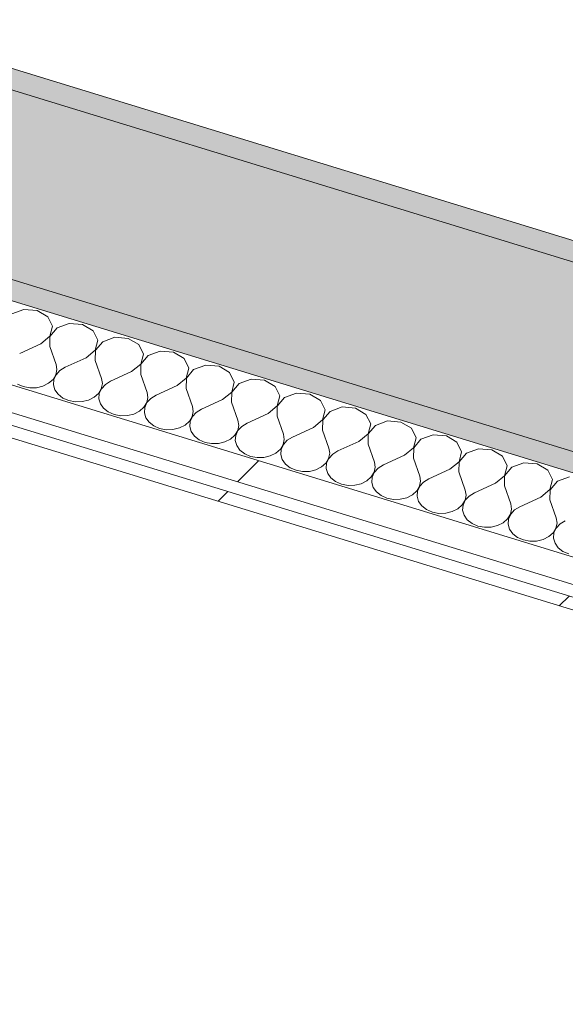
# Model space of a CAD drawing. Header units: millimetres. Extents: x -2220 to 52371, y -4077 to 6953.
# Tile 179 of 228: x 16952 to 17177, y 1015 to 1422. Entities that reach past the tile are written whole.
import ezdxf

# ---------------------------------------------------------------- set-up
doc = ezdxf.new("R2010")
doc.units = ezdxf.units.MM
doc.header["$MEASUREMENT"] = 0
doc.linetypes.add('Wipeout_Contour', pattern=[1000, 0, -1000])
doc.layers.add('12_FAÇ_Façana', color=7, linetype='Continuous')
doc.layers.add('Nuevo_08_E_Envans secs', color=7, linetype='Continuous')
for name, color, linetype, lineweight, true_color in [('12_FAÇ_Façana_Pluma_Nº__102', 7, 'Continuous', 5, 0xcccccc), ('12_FAÇ_Façana_Pluma_Nº__176', 7, 'Continuous', 15, 0x93a0c6), ('Nuevo_08_E_Envans secs_Pluma_Nº__102', 7, 'Continuous', 5, 0xcccccc), ('Nuevo_08_E_Envans secs_Pluma_Nº__171', 171, 'Continuous', 13, 0xaaaaff), ('Nuevo_08_E_Envans secs_Pluma_Nº__177', 7, 'Continuous', 15, 0xf7e046)]:
    doc.layers.add(name, color=color, linetype=linetype, lineweight=lineweight, true_color=true_color)
doc.layers.add('12_FAÇ_Façana_Pluma_Nº__7', color=7, linetype='Continuous', lineweight=5)
doc.layers.add('Nuevo_08_E_Envans secs_Pluma_Nº__1', color=7, linetype='Continuous', lineweight=5)
pattern_1 = [(45, (0, 0), (-183.8478, 183.8478), [195, -65]), (45, (7e-14, 183.85), (-183.8478, 183.8478), [195, -65])]

# ---------------------------------------------------------------- blocks, each defined once
blk = doc.blocks.new('Elem Sección_35_1')
at = {"layer": '12_FAÇ_Façana_Pluma_Nº__102', "linetype": 'Continuous', "lineweight": 0, "true_color": 0xe5e5e5}
blk.add_hatch(color=254, dxfattribs=at).paths.add_polyline_path([(14824.05, 2045.05), (14788.31, 1977.62), (14798.16, 1974.6), (16646.38, 1407.41), (16766.44, 1370.56), (19098.86, 654.77), (19167.75, 633.63), (19203.48, 701.05), (19134.59, 722.19), (14833.89, 2042.03)])
at = {"layer": '12_FAÇ_Façana_Pluma_Nº__176', "linetype": 'Continuous', "lineweight": 0, "true_color": 0x495063}
for points in [[(14837.86, 2049.52), (14833.89, 2042.03), (19134.59, 722.19), (19138.56, 729.68)], [(16762.47, 1363.07), (19094.89, 647.28), (19098.86, 654.77), (16766.44, 1370.56)]]:
    blk.add_hatch(color=251, dxfattribs=at).paths.add_polyline_path(points)
at = {"layer": '12_FAÇ_Façana_Pluma_Nº__7', "color": 7, "linetype": 'Continuous', "lineweight": 5}
blk.add_line((14837.86, 2049.52), (19128.72, 732.71), dxfattribs=at)
at = {"layer": '12_FAÇ_Façana_Pluma_Nº__7', "color": 7, "linetype": 'Continuous', "lineweight": 5, "flags": 128}
for points in [[(14824.05, 2045.05), (14833.89, 2042.03), (19134.59, 722.19)], [(14788.31, 1977.62), (14798.16, 1974.6), (16646.38, 1407.41), (16659.17, 1403.48), (16671.96, 1399.55), (16740.85, 1378.41), (16753.65, 1374.49), (16766.44, 1370.56), (19098.86, 654.77)]]:
    blk.add_lwpolyline(points, dxfattribs=at)
blk = doc.blocks.new('*X128')
at = {"layer": 'Nuevo_08_E_Envans secs_Pluma_Nº__102', "color": 254, "linetype": 'Continuous', "lineweight": 5, "true_color": 0xcccccc}
for p, q in [((16953.92, 1302.25), (16948.94, 1300.43)), ((16959.41, 1301.8), (16953.92, 1302.25)), ((16963.78, 1299.22), (16959.41, 1301.8)), ((16965.71, 1295.28), (16963.78, 1299.22)), ((16972.67, 1296.49), (16967.68, 1294.68)), ((16978.16, 1296.05), (16972.67, 1296.49)), ((16964.63, 1291.16), (16965.71, 1295.28)), ((16967.68, 1294.68), (16964.7, 1291.14)), ((16982.52, 1293.47), (16978.16, 1296.05)), ((16984.45, 1289.53), (16982.52, 1293.47)), ((16960.86, 1288.08), (16952.21, 1284.1)), ((16960.86, 1288.08), (16964.63, 1291.16)), ((16964.7, 1291.14), (16964.61, 1286.93)), ((16983.37, 1285.41), (16984.45, 1289.53)), ((16986.43, 1288.92), (16983.45, 1285.38)), ((16991.41, 1290.74), (16986.43, 1288.92)), ((16996.9, 1290.29), (16991.41, 1290.74)), ((17001.27, 1287.72), (16996.9, 1290.29)), ((16964.61, 1286.93), (16967.21, 1279.5)), ((16979.61, 1282.33), (16983.37, 1285.41)), ((16983.45, 1285.38), (16983.36, 1281.18)), ((17003.2, 1283.78), (17001.27, 1287.72)), ((17010.16, 1284.99), (17005.18, 1283.17)), ((17015.65, 1284.54), (17010.16, 1284.99)), ((17020.01, 1281.96), (17015.65, 1284.54)), ((16979.61, 1282.33), (16970.96, 1278.35)), ((16983.36, 1281.18), (16985.95, 1273.75)), ((17002.12, 1279.65), (17003.2, 1283.78)), ((17005.18, 1283.17), (17002.19, 1279.63)), ((17021.94, 1278.02), (17020.01, 1281.96)), ((16967.12, 1275.3), (16967.55, 1277.39)), ((16968.79, 1277.01), (16967.19, 1275.27)), ((16967.55, 1277.39), (16967.21, 1279.5)), ((16970.96, 1278.35), (16968.79, 1277.01)), ((16998.35, 1276.58), (16989.7, 1272.6)), ((16998.35, 1276.58), (17002.12, 1279.65)), ((17002.19, 1279.63), (17002.1, 1275.43)), ((17020.86, 1273.9), (17021.94, 1278.02)), ((17023.92, 1277.42), (17020.94, 1273.88)), ((17028.9, 1279.24), (17023.92, 1277.42)), ((17034.39, 1278.79), (17028.9, 1279.24)), ((17038.76, 1276.21), (17034.39, 1278.79)), ((17040.69, 1272.27), (17038.76, 1276.21)), ((16964.13, 1271.76), (16965.95, 1273.37)), ((16965.95, 1273.37), (16967.12, 1275.3)), ((16966.28, 1273.27), (16966.11, 1271.15)), ((16967.19, 1275.27), (16966.28, 1273.27)), ((16986.29, 1271.64), (16985.95, 1273.75)), ((16989.7, 1272.6), (16987.54, 1271.26)), ((17002.1, 1275.43), (17004.7, 1267.99)), ((17017.1, 1270.82), (17020.86, 1273.9)), ((17020.94, 1273.88), (17020.85, 1269.67)), ((17039.61, 1268.15), (17040.69, 1272.27)), ((17047.65, 1273.48), (17042.67, 1271.66)), ((17053.14, 1273.04), (17047.65, 1273.48)), ((17057.5, 1270.46), (17053.14, 1273.04)), ((16951.24, 1271.44), (16953.66, 1270.38)), ((16953.66, 1270.38), (16956.37, 1269.87)), ((16956.37, 1269.87), (16959.15, 1269.94)), ((16959.15, 1269.94), (16961.81, 1270.58)), ((16961.81, 1270.58), (16964.13, 1271.76)), ((16966.11, 1271.15), (16966.72, 1269.08)), ((16966.72, 1269.08), (16968.04, 1267.21)), ((16984.69, 1267.61), (16985.86, 1269.54)), ((16985.94, 1269.52), (16985.02, 1267.51)), ((16985.86, 1269.54), (16986.29, 1271.64)), ((16987.54, 1271.26), (16985.94, 1269.52)), ((17005.04, 1265.89), (17004.7, 1267.99)), ((17017.1, 1270.82), (17008.45, 1266.84)), ((17020.85, 1269.67), (17023.45, 1262.24)), ((17035.84, 1265.07), (17039.61, 1268.15)), ((17039.68, 1268.13), (17039.59, 1263.92)), ((17042.67, 1271.66), (17039.68, 1268.13)), ((17059.43, 1266.52), (17057.5, 1270.46)), ((17066.39, 1267.73), (17061.41, 1265.91)), ((17071.89, 1267.28), (17066.39, 1267.73)), ((16968.04, 1267.21), (16969.99, 1265.69)), ((16969.99, 1265.69), (16972.41, 1264.63)), ((16972.41, 1264.63), (16975.11, 1264.12)), ((16975.11, 1264.12), (16977.9, 1264.19)), ((16977.9, 1264.19), (16980.56, 1264.83)), ((16980.56, 1264.83), (16982.88, 1266)), ((16982.88, 1266), (16984.69, 1267.61)), ((16985.02, 1267.51), (16984.86, 1265.4)), ((16984.86, 1265.4), (16985.46, 1263.32)), ((17003.44, 1261.86), (17004.61, 1263.79)), ((17004.68, 1263.77), (17003.77, 1261.76)), ((17004.61, 1263.79), (17005.04, 1265.89)), ((17006.28, 1265.5), (17004.68, 1263.77)), ((17008.45, 1266.84), (17006.28, 1265.5)), ((17035.84, 1265.07), (17027.19, 1261.09)), ((17039.59, 1263.92), (17042.19, 1256.49)), ((17058.35, 1262.4), (17059.43, 1266.52)), ((17061.41, 1265.91), (17058.43, 1262.37)), ((17076.25, 1264.71), (17071.89, 1267.28)), ((17078.18, 1260.77), (17076.25, 1264.71)), ((16985.46, 1263.32), (16986.79, 1261.46)), ((16986.79, 1261.46), (16988.73, 1259.94)), ((16988.73, 1259.94), (16991.15, 1258.88)), ((16999.3, 1259.08), (17001.63, 1260.25)), ((17001.63, 1260.25), (17003.44, 1261.86)), ((17003.77, 1261.76), (17003.6, 1259.64)), ((17003.6, 1259.64), (17004.21, 1257.57)), ((17023.35, 1258.04), (17023.78, 1260.13)), ((17025.03, 1259.75), (17023.43, 1258.01)), ((17023.78, 1260.13), (17023.45, 1262.24)), ((17027.19, 1261.09), (17025.03, 1259.75)), ((17054.59, 1259.32), (17058.35, 1262.4)), ((17058.43, 1262.37), (17058.34, 1258.17)), ((17077.1, 1256.64), (17078.18, 1260.77)), ((17080.16, 1260.16), (17077.18, 1256.62)), ((17085.14, 1261.98), (17080.16, 1260.16)), ((17090.63, 1261.53), (17085.14, 1261.98)), ((17094.99, 1258.95), (17090.63, 1261.53)), ((16991.15, 1258.88), (16993.86, 1258.36)), ((16993.86, 1258.36), (16996.64, 1258.43)), ((16996.64, 1258.43), (16999.3, 1259.08)), ((17004.21, 1257.57), (17005.53, 1255.7)), ((17005.53, 1255.7), (17007.48, 1254.18)), ((17020.37, 1254.5), (17022.19, 1256.11)), ((17022.19, 1256.11), (17023.35, 1258.04)), ((17022.51, 1256.01), (17022.35, 1253.89)), ((17023.43, 1258.01), (17022.51, 1256.01)), ((17042.53, 1254.38), (17042.19, 1256.49)), ((17054.59, 1259.32), (17045.94, 1255.34)), ((17058.34, 1258.17), (17060.94, 1250.74)), ((17073.33, 1253.57), (17077.1, 1256.64)), ((17077.18, 1256.62), (17077.08, 1252.42)), ((17096.92, 1255.01), (17094.99, 1258.95)), ((17103.88, 1256.22), (17098.9, 1254.41)), ((17109.38, 1255.78), (17103.88, 1256.22)), ((17113.74, 1253.2), (17109.38, 1255.78)), ((17007.48, 1254.18), (17009.9, 1253.13)), ((17009.9, 1253.13), (17012.6, 1252.61)), ((17012.6, 1252.61), (17015.39, 1252.68)), ((17015.39, 1252.68), (17018.05, 1253.32)), ((17018.05, 1253.32), (17020.37, 1254.5)), ((17022.35, 1253.89), (17022.95, 1251.82)), ((17022.95, 1251.82), (17024.28, 1249.95)), ((17040.93, 1250.36), (17042.1, 1252.28)), ((17042.17, 1252.26), (17041.26, 1250.26)), ((17042.1, 1252.28), (17042.53, 1254.38)), ((17043.78, 1254), (17042.17, 1252.26)), ((17045.94, 1255.34), (17043.78, 1254)), ((17073.33, 1253.57), (17064.69, 1249.58)), ((17077.08, 1252.42), (17079.68, 1244.98)), ((17095.85, 1250.89), (17096.92, 1255.01)), ((17098.9, 1254.41), (17095.92, 1250.87)), ((17115.67, 1249.26), (17113.74, 1253.2)), ((17024.28, 1249.95), (17026.23, 1248.43)), ((17026.23, 1248.43), (17028.64, 1247.37)), ((17034.13, 1246.93), (17036.79, 1247.57)), ((17036.79, 1247.57), (17039.12, 1248.74)), ((17039.12, 1248.74), (17040.93, 1250.36)), ((17041.26, 1250.26), (17041.1, 1248.14)), ((17041.1, 1248.14), (17041.7, 1246.07)), ((17060.84, 1246.53), (17061.27, 1248.63)), ((17062.52, 1248.25), (17060.92, 1246.51)), ((17061.27, 1248.63), (17060.94, 1250.74)), ((17064.69, 1249.58), (17062.52, 1248.25)), ((17092.08, 1247.81), (17083.43, 1243.83)), ((17092.08, 1247.81), (17095.85, 1250.89)), ((17095.92, 1250.87), (17095.83, 1246.66)), ((17114.59, 1245.14), (17115.67, 1249.26)), ((17117.65, 1248.65), (17114.67, 1245.11)), ((17122.63, 1250.47), (17117.65, 1248.65)), ((17128.12, 1250.03), (17122.63, 1250.47)), ((17132.49, 1247.45), (17128.12, 1250.03)), ((17134.42, 1243.51), (17132.49, 1247.45)), ((17028.64, 1247.37), (17031.35, 1246.86)), ((17031.35, 1246.86), (17034.13, 1246.93)), ((17041.7, 1246.07), (17043.03, 1244.2)), ((17043.03, 1244.2), (17044.97, 1242.68)), ((17057.86, 1242.99), (17059.68, 1244.6)), ((17059.68, 1244.6), (17060.84, 1246.53)), ((17060, 1244.5), (17059.84, 1242.38)), ((17060.92, 1246.51), (17060, 1244.5)), ((17080.02, 1242.88), (17079.68, 1244.98)), ((17083.43, 1243.83), (17081.27, 1242.49)), ((17095.83, 1246.66), (17098.43, 1239.23)), ((17110.83, 1242.06), (17114.59, 1245.14)), ((17114.67, 1245.11), (17114.57, 1240.91)), ((17133.34, 1239.38), (17134.42, 1243.51)), ((17141.38, 1244.72), (17136.39, 1242.9)), ((17146.87, 1244.27), (17141.38, 1244.72)), ((17151.23, 1241.69), (17146.87, 1244.27)), ((17044.97, 1242.68), (17047.39, 1241.62)), ((17047.39, 1241.62), (17050.09, 1241.11)), ((17050.09, 1241.11), (17052.88, 1241.17)), ((17052.88, 1241.17), (17055.54, 1241.82)), ((17055.54, 1241.82), (17057.86, 1242.99)), ((17059.84, 1242.38), (17060.45, 1240.31)), ((17060.45, 1240.31), (17061.77, 1238.45)), ((17078.42, 1238.85), (17079.59, 1240.78)), ((17079.67, 1240.76), (17078.75, 1238.75)), ((17079.59, 1240.78), (17080.02, 1242.88)), ((17081.27, 1242.49), (17079.67, 1240.76)), ((17110.83, 1242.06), (17102.18, 1238.08)), ((17114.57, 1240.91), (17117.17, 1233.48)), ((17129.57, 1236.31), (17133.34, 1239.38)), ((17133.41, 1239.36), (17133.32, 1235.16)), ((17136.39, 1242.9), (17133.41, 1239.36)), ((17153.16, 1237.76), (17151.23, 1241.69)), ((17061.77, 1238.45), (17063.72, 1236.93)), ((17063.72, 1236.93), (17066.13, 1235.87)), ((17066.13, 1235.87), (17068.84, 1235.35)), ((17068.84, 1235.35), (17071.63, 1235.42)), ((17071.63, 1235.42), (17074.28, 1236.07)), ((17074.28, 1236.07), (17076.61, 1237.24)), ((17076.61, 1237.24), (17078.42, 1238.85)), ((17078.75, 1238.75), (17078.59, 1236.63)), ((17078.59, 1236.63), (17079.19, 1234.56)), ((17098.34, 1235.03), (17098.77, 1237.12)), ((17100.01, 1236.74), (17098.41, 1235)), ((17098.77, 1237.12), (17098.43, 1239.23)), ((17102.18, 1238.08), (17100.01, 1236.74)), ((17129.57, 1236.31), (17120.92, 1232.33)), ((17152.08, 1233.63), (17153.16, 1237.76)), ((17155.14, 1237.15), (17152.16, 1233.61)), ((17160.12, 1238.97), (17155.14, 1237.15)), ((17165.61, 1238.52), (17160.12, 1238.97)), ((17169.98, 1235.94), (17165.61, 1238.52)), ((17171.91, 1232), (17169.98, 1235.94)), ((17079.19, 1234.56), (17080.52, 1232.69)), ((17080.52, 1232.69), (17082.46, 1231.17)), ((17082.46, 1231.17), (17084.88, 1230.11)), ((17093.03, 1230.31), (17095.35, 1231.49)), ((17095.35, 1231.49), (17097.17, 1233.1)), ((17097.17, 1233.1), (17098.34, 1235.03)), ((17097.49, 1233), (17097.33, 1230.88)), ((17098.41, 1235), (17097.49, 1233)), ((17117.08, 1229.27), (17117.51, 1231.37)), ((17117.51, 1231.37), (17117.17, 1233.48)), ((17120.92, 1232.33), (17118.76, 1230.99)), ((17133.32, 1235.16), (17135.92, 1227.72)), ((17148.32, 1230.56), (17152.08, 1233.63)), ((17152.16, 1233.61), (17152.07, 1229.4)), ((17170.83, 1227.88), (17171.91, 1232)), ((17173.89, 1231.4), (17170.9, 1227.86)), ((17178.87, 1233.21), (17173.89, 1231.4)), ((17084.88, 1230.11), (17087.58, 1229.6)), ((17087.58, 1229.6), (17090.37, 1229.67)), ((17090.37, 1229.67), (17093.03, 1230.31)), ((17097.33, 1230.88), (17097.94, 1228.81)), ((17097.94, 1228.81), (17099.26, 1226.94)), ((17114.1, 1225.73), (17115.91, 1227.35)), ((17115.91, 1227.35), (17117.08, 1229.27)), ((17116.24, 1227.25), (17116.08, 1225.13)), ((17117.16, 1229.25), (17116.24, 1227.25)), ((17118.76, 1230.99), (17117.16, 1229.25)), ((17136.26, 1225.62), (17135.92, 1227.72)), ((17148.32, 1230.56), (17139.67, 1226.57)), ((17152.07, 1229.4), (17154.66, 1221.97)), ((17167.06, 1224.8), (17170.83, 1227.88)), ((17170.9, 1227.86), (17170.81, 1223.65)), ((17099.26, 1226.94), (17101.21, 1225.42)), ((17101.21, 1225.42), (17103.63, 1224.36)), ((17103.63, 1224.36), (17106.33, 1223.85)), ((17106.33, 1223.85), (17109.12, 1223.92)), ((17109.12, 1223.92), (17111.77, 1224.56)), ((17111.77, 1224.56), (17114.1, 1225.73)), ((17116.08, 1225.13), (17116.68, 1223.05)), ((17116.68, 1223.05), (17118.01, 1221.19)), ((17134.66, 1221.59), (17135.83, 1223.52)), ((17135.9, 1223.5), (17134.99, 1221.49)), ((17135.83, 1223.52), (17136.26, 1225.62)), ((17137.5, 1225.23), (17135.9, 1223.5)), ((17139.67, 1226.57), (17137.5, 1225.23)), ((17167.06, 1224.8), (17158.41, 1220.82)), ((17170.81, 1223.65), (17173.41, 1216.22)), ((17118.01, 1221.19), (17119.95, 1219.67)), ((17119.95, 1219.67), (17122.37, 1218.61)), ((17130.52, 1218.81), (17132.84, 1219.98)), ((17132.84, 1219.98), (17134.66, 1221.59)), ((17134.99, 1221.49), (17134.82, 1219.37)), ((17134.82, 1219.37), (17135.43, 1217.3)), ((17154.57, 1217.77), (17155, 1219.86)), ((17156.25, 1219.48), (17154.65, 1217.74)), ((17155, 1219.86), (17154.66, 1221.97)), ((17158.41, 1220.82), (17156.25, 1219.48)), ((17122.37, 1218.61), (17125.08, 1218.09)), ((17125.08, 1218.09), (17127.86, 1218.16)), ((17127.86, 1218.16), (17130.52, 1218.81)), ((17135.43, 1217.3), (17136.75, 1215.43)), ((17136.75, 1215.43), (17138.7, 1213.91)), ((17151.59, 1214.23), (17153.4, 1215.84)), ((17153.4, 1215.84), (17154.57, 1217.77)), ((17153.73, 1215.74), (17153.57, 1213.62)), ((17154.65, 1217.74), (17153.73, 1215.74)), ((17173.75, 1214.11), (17173.41, 1216.22)), ((17177.16, 1215.07), (17174.99, 1213.73)), ((17138.7, 1213.91), (17141.12, 1212.86)), ((17141.12, 1212.86), (17143.82, 1212.34)), ((17143.82, 1212.34), (17146.61, 1212.41)), ((17146.61, 1212.41), (17149.27, 1213.05)), ((17149.27, 1213.05), (17151.59, 1214.23)), ((17153.57, 1213.62), (17154.17, 1211.55)), ((17154.17, 1211.55), (17155.5, 1209.68)), ((17172.15, 1210.09), (17173.32, 1212.01)), ((17173.39, 1211.99), (17172.48, 1209.99)), ((17173.32, 1212.01), (17173.75, 1214.11)), ((17174.99, 1213.73), (17173.39, 1211.99)), ((17155.5, 1209.68), (17157.44, 1208.16)), ((17157.44, 1208.16), (17159.86, 1207.1)), ((17159.86, 1207.1), (17162.57, 1206.59)), ((17165.35, 1206.66), (17168.01, 1207.3)), ((17168.01, 1207.3), (17170.34, 1208.48)), ((17170.34, 1208.48), (17172.15, 1210.09)), ((17172.48, 1209.99), (17172.31, 1207.87)), ((17172.31, 1207.87), (17172.92, 1205.8)), ((17162.57, 1206.59), (17165.35, 1206.66)), ((17172.92, 1205.8), (17174.24, 1203.93)), ((17174.24, 1203.93), (17176.19, 1202.41)), ((17176.19, 1202.41), (17178.61, 1201.35))]:
    blk.add_line(p, q, dxfattribs=at)
blk = doc.blocks.new('Elem Sección_104_1')
at = {"layer": 'Nuevo_08_E_Envans secs', "lineweight": 0}
blk.add_blockref('*X128', (0, 0), dxfattribs=at)
at = {"color": 254, "linetype": 'Wipeout_Contour', "lineweight": 0, "ltscale": 71584.714887}
blk.add_wipeout([(16736.66, 1314.37), (18991.34, 622.44), (18993.72, 626.94), (16739.05, 1318.87)], dxfattribs=at).dxf.layer = 'Nuevo_08_E_Envans secs'
at = {"layer": 'Nuevo_08_E_Envans secs_Pluma_Nº__171', "linetype": 'Continuous', "lineweight": 13, "true_color": 0xaaaaff}
h = blk.add_hatch(dxfattribs=at)
h.set_pattern_fill('Panellat_HPL_0001', color=161, style=0, pattern_type=2)
h.set_pattern_definition(pattern_1)
h.paths.add_polyline_path([(16736.66, 1314.37), (18991.34, 622.44), (18993.72, 626.94), (16739.05, 1318.87)])
at = {"color": 254, "linetype": 'Wipeout_Contour', "lineweight": 0, "ltscale": 71648.881272}
blk.add_wipeout([(16741.43, 1323.36), (19014.8, 625.69), (19019.96, 635.43), (16746.59, 1333.1)], dxfattribs=at).dxf.layer = 'Nuevo_08_E_Envans secs'
at = {"layer": 'Nuevo_08_E_Envans secs_Pluma_Nº__177', "linetype": 'Continuous', "lineweight": 15, "true_color": 0xf7e046}
h = blk.add_hatch(dxfattribs=at)
h.set_pattern_fill('Panellat_HPL_0001', color=53, style=0, pattern_type=2)
h.set_pattern_definition(pattern_1)
h.paths.add_polyline_path([(16741.43, 1323.36), (19014.8, 625.69), (19019.96, 635.43), (16746.59, 1333.1)])
at = {"layer": 'Nuevo_08_E_Envans secs_Pluma_Nº__1', "color": 7, "linetype": 'Continuous', "lineweight": 5}
for p, q in [((16741.43, 1323.36), (19002.01, 629.62)), ((16739.05, 1318.87), (18993.72, 626.94)), ((16736.66, 1314.37), (18985.43, 624.25))]:
    blk.add_line(p, q, dxfattribs=at)
at = {"layer": 'Nuevo_08_E_Envans secs_Pluma_Nº__1', "color": 7, "linetype": 'Continuous', "lineweight": 5, "flags": 128}
for points in [[(16736.88, 1370.92), (16749.68, 1366.99), (16762.47, 1363.07), (19075.21, 653.32)], [(16721, 1340.95), (16733.8, 1337.03), (16746.59, 1333.1), (19019.96, 635.43)]]:
    blk.add_lwpolyline(points, dxfattribs=at)

msp = doc.modelspace()

# ---------------------------------------------------------------- block references
at = {"layer": '12_FAÇ_Façana', "lineweight": 0}
msp.add_blockref('Elem Sección_35_1', (0, 0), dxfattribs=at)

# ---------------------------------------------------------------- next in the draw order: block references
at = {"layer": 'Nuevo_08_E_Envans secs', "lineweight": 0}
msp.add_blockref('Elem Sección_104_1', (0, 0), dxfattribs=at)

doc.saveas('drawing.dxf')
